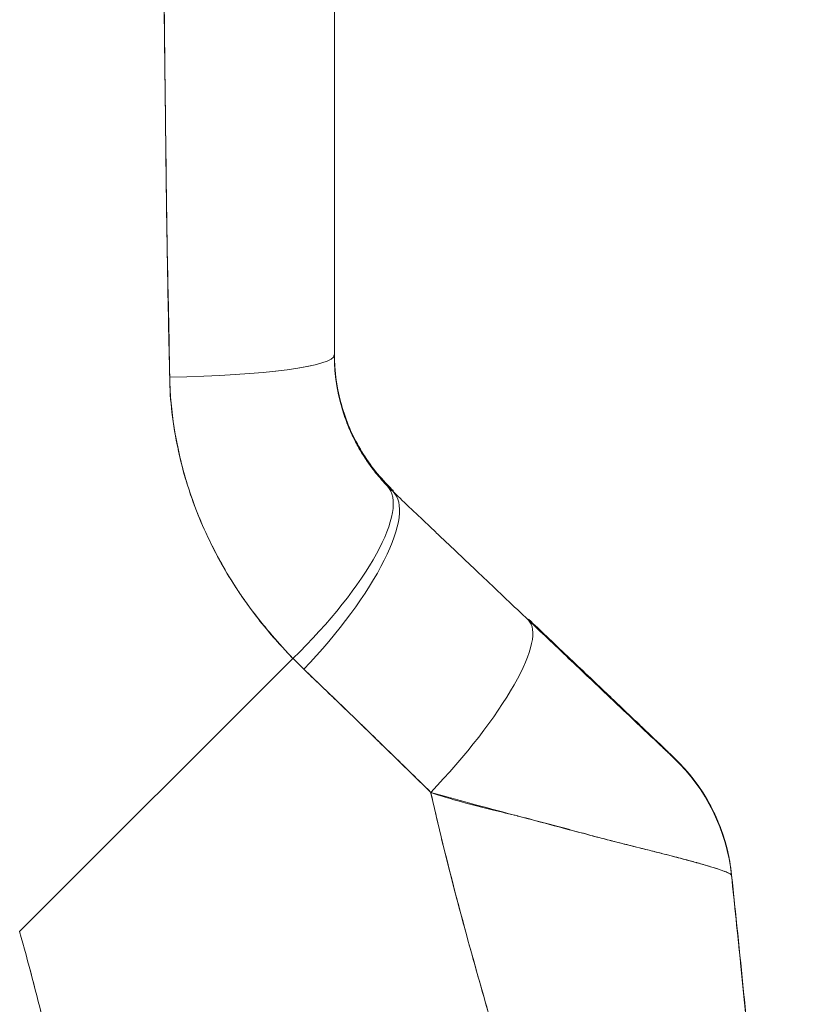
# Model space of a CAD drawing. Header units: inches. Extents: x 14 to 423, y 12 to 263.
# Tile 30 of 124: x 42.535 to 43.343, y 163.455 to 164.484. Entities that reach past the tile are written whole.
import ezdxf

# ---------------------------------------------------------------- set-up
doc = ezdxf.new("R2010")
doc.units = ezdxf.units.IN
doc.header["$LTSCALE"] = 26
doc.header["$MEASUREMENT"] = 0
doc.layers.add('Dimension (ANSI)', color=7, linetype='Continuous', lineweight=5)
doc.layers.add('Visible (ANSI)', color=7, linetype='Continuous', lineweight=5)
doc.styles.add('ROMANS', font='romans.shx')
doc.dimstyles.new('Default (ANSI)', dxfattribs={"dimscale": 26, "dimtxt": 0.08, "dimasz": 0.098425, "dimexe": 0.125, "dimexo": 0.0625, "dimgap": 0.031496, "dimtad": 0, "dimtih": 1, "dimtoh": 1, "dimrnd": 1e-08, "dimzin": 0, "dimdsep": 46, "dimtxsty": 'ROMANS', "dimcen": 0.09, "dimdle": 0.393701, "dimclrd": 256, "dimclre": 256, "dimclrt": 256, "dimadec": 0, "dimazin": 0, "dimtfac": 1.25, "dimtofl": 0, "dimtmove": 0, "dimatfit": 3, "dimfxl": 1, "dimtolj": 1, "dimtzin": 0, "dimlwd": -1, "dimlwe": -1, "dimarcsym": 0})

# ---------------------------------------------------------------- blocks, each defined once
blk = doc.blocks.new('*D14')
at = {"layer": 'Defpoints', "color": 0, "transparency": 16777216}
for p in [(40.3619, 198.4826), (40.3619, 130.4826), (53.2627, 130.4826)]:
    blk.add_point(p, dxfattribs=at)
at = {"layer": 'Dimension (ANSI)', "transparency": 16777216}
for p, q in [((41.9869, 198.4826), (56.5127, 198.4826)), ((53.2627, 195.9236), (53.2627, 169.8082)), ((53.2627, 133.0417), (53.2627, 159.1571)), ((41.9869, 130.4826), (56.5127, 130.4826))]:
    blk.add_line(p, q, dxfattribs=at)
for points in [[(52.8362, 195.9236), (53.6892, 195.9236), (53.2627, 198.4826)], [(52.8362, 133.0417), (53.6892, 133.0417), (53.2627, 130.4826)]]:
    blk.add_solid(points, dxfattribs=at)
at = {"layer": 'Dimension (ANSI)', "transparency": 16777216, "insert": (53.2627, 164.4826), "char_height": 2.08, "attachment_point": 5, "style": 'ROMANS'}
blk.add_mtext('\\A1;68.00{\\PCONT.\\PHINGE}', dxfattribs=at)

msp = doc.modelspace()

# ---------------------------------------------------------------- linework, layer by layer
at = {"layer": 'Visible (ANSI)'}
for p, q in [((42.9249, 163.992), (42.9249, 163.9907)), ((42.5351, 163.5313), (42.8204, 163.8165)), ((42.8204, 163.8165), (42.5351, 163.5313)), ((43.0164, 163.4748), (43.0164, 163.4748)), ((43.0164, 163.4748), (43.0164, 163.4748)), ((43.0164, 163.4745), (43.0164, 163.4745)), ((43.0164, 163.4745), (43.0164, 163.4745))]:
    msp.add_line(p, q, dxfattribs=at)
for centre, major_axis, ratio, start_param, end_param in [((42.6471, 164.4817), (-0.0591, 0), 0.001274, 2.293523, 2.294773), ((42.6471, 164.4817), (0.0591, 0), 0.001274, 5.435116, 5.436365), ((42.6471, 164.4345), (0.0591, 0), 0.001274, 5.447373, 5.447861), ((42.6471, 164.4345), (-0.0591, 0), 0.001274, 2.305794, 2.306282), ((42.6667, 164.1334), (0.1968, 0), 0.118118, 4.839332, 6.283183), ((42.6667, 164.1334), (0.1969, 0), 0.118118, 4.83934, 6.283186), ((42.7775, 163.8596), (0.1414, 0.1369), 0.308946, 4.716515, 6.282254), ((43.1291, 164.1738), (-0.2377, -0.1397), 0.832676, 0.198413, 0.234126), ((43.1291, 164.1725), (-0.238, -0.1393), 0.831459, 0.200719, 0.236431), ((42.7893, 163.848), (0.1355, 0.1428), 0.305827, 4.703495, 6.282217), ((42.9306, 163.7138), (0.1355, 0.1427), 0.253962, 4.693282, 6.282231), ((42.9306, 163.7138), (0.1355, 0.1427), 0.253962, 4.693282, 6.282231), ((42.9306, 163.7149), (0.1356, 0.1427), 0.252265, 6.192467, 6.284139), ((43.1348, 164.1063), (-0.3713, -0.2143), 0.948234, 0.233141, 0.272248), ((43.0824, 163.5705), (-0.0314, 0.1943), 0.999998, 4.712389, 5.363425), ((43.0824, 163.5705), (0.1356, 0.1427), 0.999995, 5.63215, 6.283185), ((43.0824, 163.5698), (0.1958, 0.0203), 0.999993, 0, 0.707587), ((43.0824, 163.5698), (0.1356, 0.1427), 0.999987, 5.575598, 6.283185)]:
    msp.add_ellipse(centre, major_axis=major_axis, ratio=ratio, start_param=start_param, end_param=end_param, dxfattribs=at)
for points, knots in [([(42.8636, 164.5231), (42.8636, 164.4778), (42.8636, 164.4331), (42.8636, 164.3892), (42.8636, 164.3452), (42.8636, 164.3019), (42.8636, 164.2593), (42.8636, 164.2166), (42.8636, 164.1747), (42.8636, 164.1334)], [0, 0, 0, 0, 0.333333, 0.333333, 0.333333, 0.666667, 0.666667, 0.666667, 1, 1, 1, 1]), ([(42.8636, 164.5231), (42.8636, 164.4759), (42.8636, 164.4288), (42.8636, 164.3817), (42.8636, 164.3362), (42.8636, 164.2908), (42.8636, 164.2454), (42.8636, 164.208), (42.8636, 164.1706), (42.8636, 164.1334)], [0, 0, 0, 0, 0.361662, 0.361662, 0.361662, 0.711598, 0.711598, 0.711598, 1, 1, 1, 1]), ([(42.6859, 164.5111), (42.686, 164.4849), (42.6864, 164.4579), (42.6867, 164.4303), (42.6869, 164.4152), (42.6871, 164.3999), (42.6873, 164.3844), (42.6873, 164.3823), (42.6873, 164.3801), (42.6873, 164.378), (42.6874, 164.3702), (42.6875, 164.3623), (42.6876, 164.3544), (42.6879, 164.3308), (42.6881, 164.3068), (42.6885, 164.2825), (42.6886, 164.2718), (42.6888, 164.261), (42.689, 164.2501), (42.6891, 164.2474), (42.6891, 164.2447), (42.6892, 164.242), (42.6893, 164.2323), (42.6896, 164.2226), (42.6898, 164.2128), (42.6902, 164.1902), (42.6908, 164.1675), (42.6912, 164.1445), (42.6913, 164.1373), (42.6914, 164.13), (42.6915, 164.1227), (42.6916, 164.1186), (42.6916, 164.1144), (42.6917, 164.1103)], [0, 0, 0, 0, 0.215172, 0.215172, 0.215172, 0.333333, 0.333333, 0.333333, 0.349511, 0.349511, 0.349511, 0.409038, 0.409038, 0.409038, 0.587512, 0.587512, 0.587512, 0.666667, 0.666667, 0.666667, 0.686219, 0.686219, 0.686219, 0.756792, 0.756792, 0.756792, 0.91937, 0.91937, 0.91937, 0.970836, 0.970836, 0.970836, 1, 1, 1, 1]), ([(42.6917, 164.1103), (42.6908, 164.1483), (42.6901, 164.1868), (42.6894, 164.2259), (42.6893, 164.2305), (42.6893, 164.235), (42.6892, 164.2396), (42.6885, 164.2811), (42.688, 164.3234), (42.6875, 164.3663), (42.6874, 164.3686), (42.6874, 164.3709), (42.6874, 164.3732), (42.6868, 164.4184), (42.6863, 164.4644), (42.6859, 164.5111)], [0, 0, 0, 0, 0.298748, 0.298748, 0.298748, 0.333333, 0.333333, 0.333333, 0.649666, 0.649666, 0.649666, 0.666667, 0.666667, 0.666667, 1, 1, 1, 1]), ([(42.919, 163.9978), (42.9075, 164.0097), (42.8974, 164.0231), (42.8892, 164.0377), (42.8809, 164.0524), (42.8744, 164.0683), (42.8701, 164.0847), (42.8658, 164.1011), (42.8636, 164.1179), (42.8636, 164.1348)], [0, 0, 0, 0, 0.333333, 0.333333, 0.333333, 0.666667, 0.666667, 0.666667, 1, 1, 1, 1]), ([(42.8636, 164.1344), (42.8636, 164.122), (42.8647, 164.1119), (42.866, 164.1039), (42.8672, 164.0958), (42.8687, 164.0897), (42.8694, 164.0866), (42.8702, 164.0835), (42.8702, 164.0835), (42.8694, 164.0864), (42.8687, 164.0894), (42.8672, 164.0953), (42.866, 164.1033), (42.8647, 164.1113), (42.8636, 164.1214), (42.8636, 164.1338)], [0, 0, 0, 0, 0.2, 0.2, 0.2, 0.4, 0.4, 0.4, 0.6, 0.6, 0.6, 0.8, 0.8, 0.8, 1, 1, 1, 1]), ([(42.8636, 164.1344), (42.8636, 164.1341), (42.8636, 164.1339), (42.8636, 164.1336), (42.8636, 164.1286), (42.8638, 164.1238), (42.8642, 164.1193), (42.8645, 164.1143), (42.8651, 164.1096), (42.8657, 164.1054), (42.8658, 164.1049), (42.8659, 164.1044), (42.866, 164.1038), (42.8665, 164.1001), (42.8672, 164.0968), (42.8677, 164.094), (42.8684, 164.0908), (42.869, 164.0883), (42.8694, 164.0866), (42.8694, 164.0866), (42.8694, 164.0866), (42.8694, 164.0866), (42.8698, 164.0849), (42.87, 164.0841), (42.87, 164.0843), (42.8699, 164.0845), (42.8697, 164.0852), (42.8694, 164.0864), (42.8693, 164.0868), (42.8692, 164.0873), (42.8691, 164.0878), (42.8686, 164.09), (42.8678, 164.0931), (42.8671, 164.0971), (42.8667, 164.099), (42.8663, 164.1011), (42.866, 164.1033), (42.8656, 164.1058), (42.8652, 164.1085), (42.8649, 164.1114), (42.8643, 164.1167), (42.8638, 164.1226), (42.8637, 164.1288), (42.8636, 164.1304), (42.8636, 164.1321), (42.8636, 164.1338)], [0, 0, 0, 0, 0.004325, 0.004325, 0.004325, 0.090849, 0.090849, 0.090849, 0.187661, 0.187661, 0.187661, 0.2, 0.2, 0.2, 0.290523, 0.290523, 0.290523, 0.398627, 0.398627, 0.398627, 0.4, 0.4, 0.4, 0.512246, 0.512246, 0.512246, 0.6, 0.6, 0.6, 0.628359, 0.628359, 0.628359, 0.744718, 0.744718, 0.744718, 0.8, 0.8, 0.8, 0.860782, 0.860782, 0.860782, 0.970989, 0.970989, 0.970989, 1, 1, 1, 1]), ([(42.8636, 164.1334), (42.8636, 164.13), (42.8637, 164.1267), (42.8638, 164.1233), (42.8643, 164.115), (42.8652, 164.1067), (42.8667, 164.0986), (42.868, 164.0914), (42.8697, 164.0843), (42.8717, 164.0774), (42.8735, 164.0712), (42.8757, 164.0652), (42.878, 164.0594), (42.8801, 164.0542), (42.8825, 164.0491), (42.885, 164.0442), (42.8872, 164.0398), (42.8896, 164.0355), (42.8921, 164.0314), (42.8943, 164.0277), (42.8967, 164.024), (42.8992, 164.0205), (42.9014, 164.0173), (42.9038, 164.0142), (42.9062, 164.0112), (42.9084, 164.0083), (42.9107, 164.0056), (42.913, 164.003), (42.915, 164.0008), (42.917, 163.9986), (42.919, 163.9965)], [0, 0, 0, 0, 0.063513, 0.063513, 0.063513, 0.222312, 0.222312, 0.222312, 0.363, 0.363, 0.363, 0.4873, 0.4873, 0.4873, 0.597282, 0.597282, 0.597282, 0.695064, 0.695064, 0.695064, 0.782876, 0.782876, 0.782876, 0.863021, 0.863021, 0.863021, 0.937815, 0.937815, 0.937815, 1, 1, 1, 1]), ([(42.8636, 164.1334), (42.8636, 164.1165), (42.8658, 164.0997), (42.8701, 164.0833), (42.8744, 164.0669), (42.8809, 164.051), (42.8892, 164.0364), (42.8974, 164.0218), (42.9075, 164.0084), (42.919, 163.9965)], [0, 0, 0, 0, 0.333333, 0.333333, 0.333333, 0.666667, 0.666667, 0.666667, 1, 1, 1, 1]), ([(42.8204, 163.8165), (42.8155, 163.8215), (42.8108, 163.8265), (42.8062, 163.8316), (42.8007, 163.8377), (42.7953, 163.844), (42.7902, 163.8504), (42.7845, 163.8573), (42.7792, 163.8643), (42.7741, 163.8714), (42.7709, 163.8757), (42.7679, 163.8801), (42.7649, 163.8845), (42.7625, 163.8881), (42.7602, 163.8917), (42.7579, 163.8953), (42.7521, 163.9045), (42.7467, 163.9137), (42.7417, 163.9231), (42.736, 163.9338), (42.7307, 163.9446), (42.726, 163.9555), (42.7258, 163.9561), (42.7255, 163.9566), (42.7253, 163.9572), (42.7201, 163.9692), (42.7156, 163.9813), (42.7116, 163.9936), (42.7074, 164.0067), (42.7038, 164.0198), (42.7009, 164.0331), (42.7006, 164.0348), (42.7002, 164.0364), (42.6999, 164.0381), (42.6964, 164.0552), (42.694, 164.0724), (42.6927, 164.0895), (42.6922, 164.0965), (42.6918, 164.1034), (42.6917, 164.1103)], [0, 0, 0, 0, 0.057355, 0.057355, 0.057355, 0.127207, 0.127207, 0.127207, 0.203207, 0.203207, 0.203207, 0.25, 0.25, 0.25, 0.287987, 0.287987, 0.287987, 0.384242, 0.384242, 0.384242, 0.494472, 0.494472, 0.494472, 0.5, 0.5, 0.5, 0.620982, 0.620982, 0.620982, 0.75, 0.75, 0.75, 0.766262, 0.766262, 0.766262, 0.932672, 0.932672, 0.932672, 1, 1, 1, 1]), ([(42.6917, 164.1103), (42.6918, 164.098), (42.6926, 164.0858), (42.6941, 164.0735), (42.6949, 164.0671), (42.6958, 164.0606), (42.6969, 164.0542), (42.6984, 164.0452), (42.7002, 164.0363), (42.7023, 164.0272), (42.7045, 164.0174), (42.7072, 164.0075), (42.7103, 163.9976), (42.7145, 163.9842), (42.7195, 163.9706), (42.7254, 163.9568), (42.728, 163.9509), (42.7307, 163.9449), (42.7336, 163.9389), (42.7397, 163.9264), (42.7466, 163.9136), (42.7544, 163.9008), (42.7572, 163.8963), (42.76, 163.8919), (42.763, 163.8874), (42.7651, 163.8842), (42.7673, 163.881), (42.7696, 163.8777), (42.775, 163.8701), (42.7807, 163.8625), (42.7868, 163.8549), (42.7907, 163.85), (42.7947, 163.8451), (42.7989, 163.8403), (42.8058, 163.8323), (42.8129, 163.8243), (42.8204, 163.8165)], [0, 0, 0, 0, 0.13127, 0.13127, 0.13127, 0.2, 0.2, 0.2, 0.295706, 0.295706, 0.295706, 0.4, 0.4, 0.4, 0.539952, 0.539952, 0.539952, 0.6, 0.6, 0.6, 0.725303, 0.725303, 0.725303, 0.768562, 0.768562, 0.768562, 0.8, 0.8, 0.8, 0.873831, 0.873831, 0.873831, 0.921366, 0.921366, 0.921366, 1, 1, 1, 1]), ([(42.9249, 163.9907), (42.9378, 163.9784), (42.9507, 163.9662), (42.9635, 163.9541), (42.9666, 163.9511), (42.9696, 163.9482), (42.9727, 163.9453), (42.9865, 163.9322), (43.0002, 163.9192), (43.0138, 163.9063), (43.0158, 163.9044), (43.0178, 163.9025), (43.0198, 163.9006), (43.0354, 163.8858), (43.0509, 163.8711), (43.0662, 163.8565)], [0, 0, 0, 0, 0.268639, 0.268639, 0.268639, 0.333333, 0.333333, 0.333333, 0.623788, 0.623788, 0.623788, 0.666667, 0.666667, 0.666667, 1, 1, 1, 1]), ([(43.218, 163.7132), (43.218, 163.7132), (43.2179, 163.7133), (43.2177, 163.7135), (43.2175, 163.7137), (43.2172, 163.714), (43.2167, 163.7144), (43.2163, 163.7149), (43.2157, 163.7155), (43.2149, 163.7162), (43.2142, 163.7169), (43.2132, 163.7178), (43.2122, 163.7188), (43.211, 163.7199), (43.2097, 163.7211), (43.2083, 163.7225), (43.2071, 163.7237), (43.2058, 163.7249), (43.2044, 163.7262), (43.2039, 163.7267), (43.2035, 163.7271), (43.203, 163.7276), (43.2009, 163.7296), (43.1986, 163.7318), (43.1961, 163.7341), (43.1933, 163.7367), (43.1904, 163.7395), (43.1873, 163.7425), (43.1839, 163.7458), (43.1802, 163.7492), (43.1764, 163.7529), (43.174, 163.7552), (43.1715, 163.7575), (43.169, 163.7599), (43.1671, 163.7617), (43.1651, 163.7636), (43.1632, 163.7654), (43.1581, 163.7703), (43.1528, 163.7753), (43.1473, 163.7805), (43.1413, 163.7863), (43.135, 163.7923), (43.1285, 163.7984), (43.1215, 163.8051), (43.1143, 163.8119), (43.1069, 163.8189), (43.0997, 163.8258), (43.0924, 163.8327), (43.085, 163.8397), (43.0788, 163.8457), (43.0725, 163.8517), (43.0662, 163.8576)], [0, 0, 0, 0, 0.036619, 0.036619, 0.036619, 0.07542, 0.07542, 0.07542, 0.116832, 0.116832, 0.116832, 0.161518, 0.161518, 0.161518, 0.2101, 0.2101, 0.2101, 0.25, 0.25, 0.25, 0.263174, 0.263174, 0.263174, 0.321517, 0.321517, 0.321517, 0.385689, 0.385689, 0.385689, 0.455959, 0.455959, 0.455959, 0.5, 0.5, 0.5, 0.532725, 0.532725, 0.532725, 0.617421, 0.617421, 0.617421, 0.711301, 0.711301, 0.711301, 0.813465, 0.813465, 0.813465, 0.914177, 0.914177, 0.914177, 1, 1, 1, 1]), ([(43.0662, 163.8565), (43.0728, 163.8503), (43.0794, 163.844), (43.086, 163.8377), (43.0935, 163.8306), (43.1009, 163.8236), (43.1082, 163.8166), (43.1155, 163.8097), (43.1227, 163.8029), (43.1296, 163.7963), (43.136, 163.7903), (43.1421, 163.7845), (43.148, 163.7788), (43.1534, 163.7738), (43.1585, 163.7689), (43.1634, 163.7642), (43.1653, 163.7624), (43.1672, 163.7607), (43.169, 163.759), (43.1715, 163.7566), (43.1739, 163.7543), (43.1763, 163.752), (43.1801, 163.7484), (43.1837, 163.745), (43.187, 163.7418), (43.1902, 163.7389), (43.1931, 163.7361), (43.1958, 163.7335), (43.1984, 163.7311), (43.2007, 163.7289), (43.2028, 163.7269), (43.2034, 163.7263), (43.2039, 163.7259), (43.2044, 163.7254), (43.2058, 163.7241), (43.207, 163.7229), (43.2082, 163.7218), (43.2097, 163.7204), (43.211, 163.7191), (43.2122, 163.718), (43.2133, 163.717), (43.2142, 163.7161), (43.215, 163.7153), (43.2157, 163.7146), (43.2163, 163.7141), (43.2168, 163.7136), (43.2172, 163.7132), (43.2175, 163.7129), (43.2177, 163.7128), (43.2179, 163.7126), (43.218, 163.7125), (43.218, 163.7125)], [0, 0, 0, 0, 0.090139, 0.090139, 0.090139, 0.192543, 0.192543, 0.192543, 0.294178, 0.294178, 0.294178, 0.386219, 0.386219, 0.386219, 0.468683, 0.468683, 0.468683, 0.5, 0.5, 0.5, 0.543483, 0.543483, 0.543483, 0.612641, 0.612641, 0.612641, 0.676614, 0.676614, 0.676614, 0.73542, 0.73542, 0.73542, 0.75, 0.75, 0.75, 0.789344, 0.789344, 0.789344, 0.838902, 0.838902, 0.838902, 0.884415, 0.884415, 0.884415, 0.926226, 0.926226, 0.926226, 0.964707, 0.964707, 0.964707, 1, 1, 1, 1]), ([(42.8317, 163.8053), (42.8456, 163.792), (42.8597, 163.7785), (42.8741, 163.7646), (42.8797, 163.7592), (42.8852, 163.7538), (42.8909, 163.7483), (42.8912, 163.748), (42.8915, 163.7477), (42.8919, 163.7474), (42.9006, 163.7389), (42.9094, 163.7303), (42.9183, 163.7216), (42.9333, 163.707), (42.9487, 163.6921), (42.9643, 163.6767)], [0, 0, 0, 0, 0.333333, 0.333333, 0.333333, 0.461137, 0.461137, 0.461137, 0.468697, 0.468697, 0.468697, 0.666667, 0.666667, 0.666667, 1, 1, 1, 1]), ([(42.9643, 163.6767), (42.948, 163.6926), (42.9318, 163.7085), (42.9155, 163.7243), (42.8999, 163.7396), (42.8842, 163.7549), (42.8684, 163.7701), (42.8563, 163.7818), (42.844, 163.7936), (42.8317, 163.8053)], [0, 0, 0, 0, 0.368344, 0.368344, 0.368344, 0.724557, 0.724557, 0.724557, 1, 1, 1, 1]), ([(43.218, 163.7125), (43.2179, 163.7127), (43.2178, 163.7128), (43.2178, 163.7129), (43.2178, 163.713), (43.2178, 163.713), (43.2177, 163.7131), (43.2177, 163.7132), (43.2176, 163.7133), (43.2177, 163.7133), (43.2177, 163.7133), (43.2177, 163.7133), (43.2177, 163.7133), (43.2178, 163.7133), (43.2179, 163.7133), (43.218, 163.7132)], [0, 0, 0, 0, 0.244323, 0.244323, 0.244323, 0.499732, 0.499732, 0.499732, 0.75528, 0.75528, 0.75528, 0.791566, 0.791566, 0.791566, 1, 1, 1, 1]), ([(42.9643, 163.6767), (42.9644, 163.676), (42.9646, 163.6753), (42.9647, 163.6746), (42.9737, 163.6349), (42.9834, 163.5959), (42.9937, 163.5572), (43.004, 163.5186), (43.0147, 163.4804), (43.0256, 163.4425), (43.0364, 163.4045), (43.0474, 163.367), (43.0581, 163.3296), (43.0688, 163.2923), (43.0793, 163.2552), (43.0891, 163.2184), (43.0989, 163.1816), (43.1081, 163.1451), (43.1163, 163.1089), (43.1245, 163.0727), (43.1318, 163.0369), (43.1377, 163.0015)], [0, 0, 0, 0, 0.002892, 0.002892, 0.002892, 0.169077, 0.169077, 0.169077, 0.335261, 0.335261, 0.335261, 0.501446, 0.501446, 0.501446, 0.667631, 0.667631, 0.667631, 0.833815, 0.833815, 0.833815, 1, 1, 1, 1]), ([(43.2782, 163.5901), (43.2782, 163.5903), (43.278, 163.5906), (43.2776, 163.5909), (43.2771, 163.5913), (43.2764, 163.5917), (43.2754, 163.5922), (43.2744, 163.5928), (43.273, 163.5934), (43.2714, 163.594), (43.2708, 163.5943), (43.27, 163.5946), (43.2693, 163.5949), (43.2681, 163.5953), (43.2668, 163.5958), (43.2654, 163.5962), (43.2628, 163.5971), (43.26, 163.598), (43.2567, 163.599), (43.2532, 163.6), (43.2494, 163.6012), (43.2451, 163.6024), (43.2442, 163.6026), (43.2434, 163.6029), (43.2425, 163.6031), (43.2386, 163.6042), (43.2345, 163.6053), (43.23, 163.6065), (43.2243, 163.608), (43.218, 163.6097), (43.2113, 163.6114), (43.207, 163.6125), (43.2025, 163.6136), (43.1979, 163.6148), (43.1949, 163.6156), (43.1917, 163.6164), (43.1886, 163.6172), (43.1802, 163.6193), (43.1713, 163.6215), (43.1617, 163.6239), (43.1533, 163.626), (43.1445, 163.6283), (43.1352, 163.6307), (43.1335, 163.6312), (43.1318, 163.6316), (43.1301, 163.6321), (43.1184, 163.6351), (43.1059, 163.6384), (43.093, 163.6419), (43.0806, 163.6452), (43.0677, 163.6487), (43.0546, 163.6522), (43.0531, 163.6525), (43.0516, 163.6529), (43.0502, 163.6533), (43.0355, 163.6572), (43.0205, 163.6612), (43.0052, 163.6653), (42.9918, 163.6689), (42.9782, 163.6727), (42.9643, 163.6767)], [0, 0, 0, 0, 0.045131, 0.045131, 0.045131, 0.093426, 0.093426, 0.093426, 0.144884, 0.144884, 0.144884, 0.166667, 0.166667, 0.166667, 0.199814, 0.199814, 0.199814, 0.258524, 0.258524, 0.258524, 0.321011, 0.321011, 0.321011, 0.333333, 0.333333, 0.333333, 0.387116, 0.387116, 0.387116, 0.456419, 0.456419, 0.456419, 0.5, 0.5, 0.5, 0.528256, 0.528256, 0.528256, 0.602165, 0.602165, 0.602165, 0.666667, 0.666667, 0.666667, 0.678273, 0.678273, 0.678273, 0.757412, 0.757412, 0.757412, 0.833333, 0.833333, 0.833333, 0.841729, 0.841729, 0.841729, 0.926303, 0.926303, 0.926303, 1, 1, 1, 1]), ([(42.9643, 163.6767), (42.9749, 163.6729), (42.9857, 163.6696), (42.9965, 163.6667), (43.0077, 163.6636), (43.0188, 163.6608), (43.0298, 163.6582), (43.0382, 163.6561), (43.0466, 163.6541), (43.0548, 163.6521), (43.055, 163.652), (43.0551, 163.652), (43.0552, 163.652), (43.0579, 163.6513), (43.0606, 163.6506), (43.0632, 163.65), (43.0745, 163.6471), (43.0855, 163.6442), (43.096, 163.6414), (43.1069, 163.6384), (43.1173, 163.6356), (43.1273, 163.6329), (43.13, 163.6321), (43.1328, 163.6314), (43.1355, 163.6306), (43.1414, 163.6291), (43.1471, 163.6276), (43.1526, 163.6262), (43.1538, 163.6259), (43.1549, 163.6256), (43.1561, 163.6253), (43.1653, 163.6229), (43.174, 163.6208), (43.1821, 163.6187), (43.1877, 163.6173), (43.1931, 163.616), (43.1982, 163.6147), (43.2005, 163.6141), (43.2028, 163.6136), (43.2051, 163.613), (43.2122, 163.6112), (43.2188, 163.6095), (43.2249, 163.6079), (43.231, 163.6063), (43.2365, 163.6048), (43.2415, 163.6034), (43.2419, 163.6033), (43.2423, 163.6032), (43.2427, 163.6031), (43.2472, 163.6018), (43.2513, 163.6006), (43.2549, 163.5995), (43.2569, 163.5989), (43.2587, 163.5984), (43.2604, 163.5979), (43.2621, 163.5973), (43.2637, 163.5968), (43.2652, 163.5963), (43.2667, 163.5958), (43.2681, 163.5953), (43.2693, 163.5948), (43.2705, 163.5944), (43.2715, 163.594), (43.2725, 163.5936), (43.2744, 163.5928), (43.2758, 163.5921), (43.2768, 163.5915), (43.2777, 163.5909), (43.2782, 163.5904), (43.2782, 163.5901)], [0, 0, 0, 0, 0.059089, 0.059089, 0.059089, 0.119883, 0.119883, 0.119883, 0.166667, 0.166667, 0.166667, 0.167443, 0.167443, 0.167443, 0.182749, 0.182749, 0.182749, 0.247761, 0.247761, 0.247761, 0.314587, 0.314587, 0.314587, 0.333333, 0.333333, 0.333333, 0.374243, 0.374243, 0.374243, 0.382853, 0.382853, 0.382853, 0.452216, 0.452216, 0.452216, 0.5, 0.5, 0.5, 0.522064, 0.522064, 0.522064, 0.591884, 0.591884, 0.591884, 0.661356, 0.661356, 0.661356, 0.666667, 0.666667, 0.666667, 0.730236, 0.730236, 0.730236, 0.764063, 0.764063, 0.764063, 0.798519, 0.798519, 0.798519, 0.833333, 0.833333, 0.833333, 0.866245, 0.866245, 0.866245, 0.933397, 0.933397, 0.933397, 1, 1, 1, 1]), ([(43.1377, 163.0015), (43.1332, 163.0281), (43.128, 163.055), (43.1223, 163.0821), (43.1165, 163.1092), (43.1101, 163.1365), (43.1032, 163.1639), (43.0964, 163.1914), (43.0891, 163.219), (43.0814, 163.2468), (43.0738, 163.2746), (43.0659, 163.3025), (43.0579, 163.3306), (43.0498, 163.3587), (43.0416, 163.3869), (43.0334, 163.4153), (43.0252, 163.4437), (43.017, 163.4723), (43.009, 163.5011), (43.001, 163.5298), (42.9931, 163.5588), (42.9856, 163.5881), (42.9781, 163.6173), (42.971, 163.6468), (42.9643, 163.6767)], [0, 0, 0, 0, 0.125, 0.125, 0.125, 0.25, 0.25, 0.25, 0.375, 0.375, 0.375, 0.5, 0.5, 0.5, 0.625, 0.625, 0.625, 0.75, 0.75, 0.75, 0.875, 0.875, 0.875, 1, 1, 1, 1]), ([(43.2591, 163.6572), (43.2591, 163.6572), (43.2591, 163.6571), (43.2596, 163.656), (43.2612, 163.6529), (43.265, 163.644), (43.2662, 163.6409), (43.2695, 163.6318), (43.2717, 163.6249), (43.2756, 163.6091), (43.2773, 163.6), (43.2783, 163.5906)], [0.3053012, 0.3053012, 0.3053012, 0.3053012, 0.3282081, 0.3282081, 0.4477594, 0.4477594, 0.495353, 0.495353, 0.5678014, 0.5678014, 0.6452297, 0.6452297, 0.6452297, 0.6452297]), ([(43.2783, 163.5906), (43.2783, 163.5906), (43.2783, 163.5906), (43.2783, 163.5906), (43.2783, 163.5906), (43.2782, 163.5906), (43.2782, 163.5906)], [0.4867701, 0.4867701, 0.4867701, 0.4867701, 0.5003034, 0.5003034, 0.5003034, 0.7070296, 0.7070296, 0.7070296, 0.7070296]), ([(43.2782, 163.5903), (43.2782, 163.5903), (43.2782, 163.5903), (43.2782, 163.5903), (43.2782, 163.5903), (43.2783, 163.5903), (43.2783, 163.5903), (43.2783, 163.5903), (43.2783, 163.5904), (43.2783, 163.5904)], [0.2969377, 0.2969377, 0.2969377, 0.2969377, 0.3333333, 0.3333333, 0.3333333, 0.431915, 0.431915, 0.431915, 0.5145442, 0.5145442, 0.5145442, 0.5145442]), ([(43.317, 163.0831), (43.3163, 163.1209), (43.3148, 163.1603), (43.3126, 163.2008), (43.3104, 163.2413), (43.3074, 163.2831), (43.3039, 163.3257), (43.3004, 163.3683), (43.2963, 163.4119), (43.292, 163.4561), (43.2876, 163.5001), (43.2829, 163.5449), (43.2782, 163.5901)], [0, 0, 0, 0, 0.250198, 0.250198, 0.250198, 0.500396, 0.500396, 0.500396, 0.750593, 0.750593, 0.750593, 1, 1, 1, 1]), ([(43.2782, 163.5901), (43.2814, 163.5592), (43.2846, 163.5286), (43.2877, 163.4982), (43.2915, 163.4612), (43.2951, 163.4247), (43.2984, 163.3886), (43.3017, 163.3526), (43.3048, 163.3171), (43.3073, 163.2823), (43.3099, 163.2475), (43.3121, 163.2134), (43.3137, 163.1801), (43.3153, 163.1469), (43.3164, 163.1145), (43.317, 163.0831)], [0, 0, 0, 0, 0.170255, 0.170255, 0.170255, 0.377691, 0.377691, 0.377691, 0.585128, 0.585128, 0.585128, 0.792564, 0.792564, 0.792564, 1, 1, 1, 1]), ([(43.2783, 163.5904), (43.2868, 163.5088), (43.2953, 163.4272), (43.3076, 163.2842), (43.312, 163.2227), (43.3151, 163.1498), (43.3155, 163.1383), (43.316, 163.1229), (43.3161, 163.1188), (43.3164, 163.111), (43.3165, 163.1072), (43.3166, 163.1024), (43.3166, 163.1009), (43.3167, 163.0971), (43.3167, 163.0954), (43.3169, 163.0889), (43.3169, 163.0889), (43.3169, 163.0878), (43.3169, 163.0877), (43.3169, 163.0877)], [0, 0, 0, 0, 0.62501, 0.62501, 1.093866, 1.093866, 1.181845, 1.181845, 1.213164, 1.213164, 1.2448, 1.2448, 1.260533, 1.260533, 1.292348, 1.292348, 1.419905, 1.419905, 1.535008, 1.535008, 1.535008, 1.535008]), ([(42.7074, 162.8064), (42.698, 162.8333), (42.6894, 162.8606), (42.6815, 162.8883), (42.6736, 162.9161), (42.6663, 162.9442), (42.6594, 162.9729), (42.6525, 163.0015), (42.646, 163.0306), (42.6397, 163.0602), (42.6334, 163.0898), (42.6273, 163.1198), (42.6212, 163.1503), (42.615, 163.1808), (42.6089, 163.2117), (42.6025, 163.243), (42.5962, 163.2742), (42.5896, 163.3059), (42.5826, 163.3378), (42.5757, 163.3697), (42.5683, 163.4018), (42.5605, 163.4341), (42.5526, 163.4664), (42.5442, 163.4989), (42.5351, 163.5313)], [0, 0, 0, 0, 0.125, 0.125, 0.125, 0.25, 0.25, 0.25, 0.375, 0.375, 0.375, 0.5, 0.5, 0.5, 0.625, 0.625, 0.625, 0.75, 0.75, 0.75, 0.875001, 0.875001, 0.875001, 1, 1, 1, 1]), ([(42.5351, 163.5313), (42.5442, 163.4989), (42.5526, 163.4665), (42.5605, 163.4342), (42.5683, 163.4019), (42.5757, 163.3697), (42.5826, 163.3378), (42.5896, 163.3059), (42.5962, 163.2743), (42.6025, 163.243), (42.6089, 163.2117), (42.615, 163.1808), (42.6212, 163.1503), (42.6273, 163.1198), (42.6334, 163.0898), (42.6397, 163.0602), (42.646, 163.0306), (42.6525, 163.0015), (42.6594, 162.9729), (42.6663, 162.9442), (42.6736, 162.9161), (42.6815, 162.8884), (42.6894, 162.8606), (42.698, 162.8333), (42.7074, 162.8064)], [0, 0, 0, 0, 0.124961, 0.124961, 0.124961, 0.249967, 0.249967, 0.249967, 0.374972, 0.374972, 0.374972, 0.499978, 0.499978, 0.499978, 0.624983, 0.624983, 0.624983, 0.749989, 0.749989, 0.749989, 0.874994, 0.874994, 0.874994, 1, 1, 1, 1])]:
    msp.add_open_spline(points, degree=3, knots=knots, dxfattribs=at)
for points in [[(42.8688, 164.0884), (42.8688, 164.0884), (42.8688, 164.0884), (42.8688, 164.0884)], [(43.2781, 163.5909), (43.2782, 163.5908), (43.2782, 163.5908), (43.2782, 163.5908)], [(43.2781, 163.5904), (43.2781, 163.5904), (43.2781, 163.5904), (43.2781, 163.5904)], [(43.2782, 163.5908), (43.2782, 163.5908), (43.2782, 163.5908), (43.2782, 163.5908)], [(43.2782, 163.5906), (43.2782, 163.5906), (43.2783, 163.5905), (43.2783, 163.5905)]]:
    msp.add_open_spline(points, degree=3, dxfattribs=at)

# ---------------------------------------------------------------- dimensions: what is measured, and where the dimension line sits
at = {"layer": 'Dimension (ANSI)'}
dim = msp.add_linear_dim(base=(53.2627, 130.4826), p1=(40.3619, 198.4826), p2=(40.3619, 130.4826), angle=90, text='<>{\\PCONT.\\PHINGE}', dimstyle='Default (ANSI)', override={"dimdec": 2, "dimtp": 0, "dimtm": 0, "dimtdec": 2, "dimatfit": 1}, dxfattribs=at)
dim.commit()
dim.dimension.update_dxf_attribs({"geometry": '*D14', "text_midpoint": (53.2627, 164.4826), "dimtype": 160})

doc.saveas('drawing.dxf')
